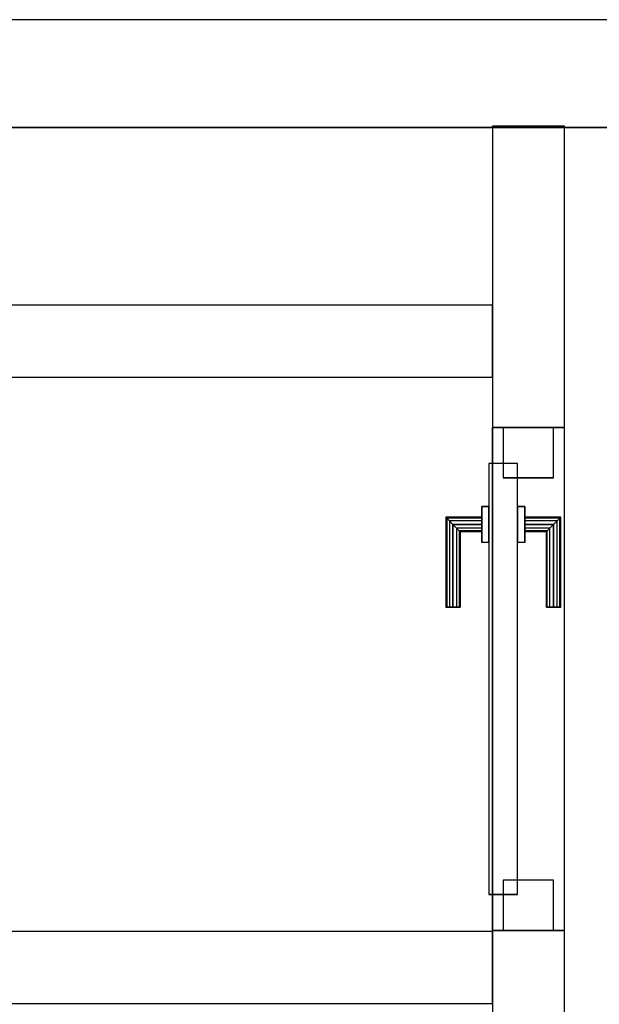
# Model space of a CAD drawing. Header units: metres. Extents: x 391.1 to 430.4, y 12.7 to 28.4.
# Tile 140 of 168: x 408.1 to 408.9, y 26.9 to 28.2. Entities that reach past the tile are written whole.
import ezdxf

# ---------------------------------------------------------------- set-up
doc = ezdxf.new("R2010")
doc.units = ezdxf.units.M
doc.layers.add('01_CARPINTERIA', color=5, linetype='Continuous', lineweight=25, true_color=0x0000ff)
doc.layers.add('01_SUELOS', color=7, linetype='Continuous', lineweight=25, true_color=0x007f00)
for name, color, linetype, lineweight in [('A-GENM-____-OTLN', 7, 'Continuous', 18), ('A-WALL-____-MCUT', 7, 'Continuous', 25), ('A-WALL-____-OTLN', 7, 'Continuous', 25)]:
    doc.layers.add(name, color=color, linetype=linetype, lineweight=lineweight)

# ---------------------------------------------------------------- blocks, each defined once
blk = doc.blocks.new('Family - Envans PB-155432-02_PCI_P0')
at = {"layer": 'A-WALL-____-MCUT', "color": 253, "true_color": 0xaaaaaa}
for p, q in [((0.4193, 0.1), (0, 0.1)), ((0, 0.1), (0, 0)), ((0.4193, 0), (0.4193, 0.1)), ((0, 0), (0.4193, 0))]:
    blk.add_line(p, q, dxfattribs=at)
at = {"layer": 'A-WALL-____-OTLN', "color": 253, "true_color": 0xaaaaaa}
for p, q in [((0.4193, 0.1), (0, 0.1)), ((0, 0.1), (0, 0)), ((0.4193, 0), (0.4193, 0.1)), ((0, 0), (0.4193, 0))]:
    blk.add_line(p, q, dxfattribs=at)
at = {"layer": 'A-WALL-____-OTLN', "color": 253, "lineweight": 18, "true_color": 0xaaaaaa}
blk.add_line((0, 0), (0.4193, 0), dxfattribs=at)
blk = doc.blocks.new('Family - Envans PB-155491-02_PCI_P0')
at = {"layer": 'A-WALL-____-MCUT', "color": 253, "true_color": 0xaaaaaa}
for p, q in [((1.4028, 0.1), (0, 0.1)), ((0, 0.1), (0, 0)), ((1.4028, 0), (1.4028, 0.1)), ((0, 0), (1.4028, 0))]:
    blk.add_line(p, q, dxfattribs=at)
at = {"layer": 'A-WALL-____-OTLN', "color": 253, "true_color": 0xaaaaaa}
for p, q in [((1.4028, 0.1), (0, 0.1)), ((0, 0.1), (0, 0)), ((1.4028, 0), (1.4028, 0.1)), ((0, 0), (1.4028, 0))]:
    blk.add_line(p, q, dxfattribs=at)
at = {"layer": 'A-WALL-____-OTLN', "color": 253, "lineweight": 18, "true_color": 0xaaaaaa}
blk.add_line((0, 0), (1.4028, 0), dxfattribs=at)
blk = doc.blocks.new('Family - Envans PB-155549-02_PCI_P0')
at = {"layer": 'A-WALL-____-MCUT', "color": 253, "true_color": 0xaaaaaa}
for p, q in [((1.4028, 0.1), (0, 0.1)), ((0, 0.1), (0, 0)), ((1.4028, 0), (1.4028, 0.1)), ((0, 0), (1.4028, 0))]:
    blk.add_line(p, q, dxfattribs=at)
at = {"layer": 'A-WALL-____-OTLN', "color": 253, "true_color": 0xaaaaaa}
for p, q in [((1.4028, 0.1), (0, 0.1)), ((0, 0.1), (0, 0)), ((1.4028, 0), (1.4028, 0.1)), ((0, 0), (1.4028, 0))]:
    blk.add_line(p, q, dxfattribs=at)
at = {"layer": 'A-WALL-____-OTLN', "color": 253, "lineweight": 18, "true_color": 0xaaaaaa}
blk.add_line((0, 0), (1.4028, 0), dxfattribs=at)
blk = doc.blocks.new('Family - Envans PB-155654-02_PCI_P0')
at = {"layer": 'A-WALL-____-MCUT', "color": 253, "true_color": 0xaaaaaa}
for p, q in [((12.4075, 0.15), (0, 0.15)), ((12.4075, 0.1482), (12.4075, 0.15)), ((12.5075, 0.1482), (12.4075, 0.1482)), ((12.5075, 0.15), (12.5075, 0.1482)), ((14.0103, 0.15), (12.5075, 0.15)), ((0, 0), (14.0103, 0))]:
    blk.add_line(p, q, dxfattribs=at)
at = {"layer": 'A-WALL-____-OTLN', "color": 253, "true_color": 0xaaaaaa}
for p, q in [((12.4075, 0.15), (0, 0.15)), ((12.4075, 0.1482), (12.4075, 0.15)), ((12.5075, 0.1482), (12.4075, 0.1482)), ((12.5075, 0.15), (12.5075, 0.1482)), ((14.0103, 0.15), (12.5075, 0.15)), ((0, 0), (14.0103, 0))]:
    blk.add_line(p, q, dxfattribs=at)
at = {"layer": 'A-WALL-____-OTLN', "color": 253, "lineweight": 18, "true_color": 0xaaaaaa}
blk.add_line((0, 0), (14.0103, 0), dxfattribs=at)
blk = doc.blocks.new('Family - LONDR55-XX_ZZ-ARQ-CAA-M3D-Londres55-155949-02_PCI_P0')
at = {"layer": '01_CARPINTERIA', "color": 161, "true_color": 0xaaaaff}
for p, q in [((0.45, 0.1487), (0.45, 0.15)), ((0.45, 0.15), (0.45, 0.1487)), ((0.575, 0.15), (0.45, 0.15)), ((0.45, 0.145), (0.45, 0.1487)), ((0.45, 0.1487), (0.45, 0.145)), ((0.5737, 0.1487), (0.45, 0.1487)), ((0.5737, 0.1487), (0.45, 0.1487)), ((0.45, 0.14), (0.45, 0.145)), ((0.45, 0.145), (0.45, 0.14)), ((0.57, 0.145), (0.45, 0.145)), ((0.57, 0.145), (0.45, 0.145)), ((0.45, 0.135), (0.45, 0.14)), ((0.45, 0.14), (0.45, 0.135)), ((0.45, 0.14), (0.565, 0.14)), ((0.565, 0.14), (0.45, 0.14)), ((0.56, 0.135), (0.565, 0.14)), ((0.565, 0.14), (0.56, 0.135)), ((0.57, 0.145), (0.565, 0.14)), ((0.565, 0.14), (0.57, 0.145)), ((0.565, 0.14), (0.565, 0.1)), ((0.565, 0.1), (0.565, 0.14)), ((0.5737, 0.1487), (0.57, 0.145)), ((0.57, 0.145), (0.5737, 0.1487)), ((0.57, 0.1), (0.57, 0.145)), ((0.57, 0.1), (0.57, 0.145)), ((0.575, 0.15), (0.5737, 0.1487)), ((0.5737, 0.1487), (0.575, 0.15)), ((0.5737, 0.1), (0.5737, 0.1487)), ((0.5737, 0.1), (0.5737, 0.1487)), ((0.575, 0.1), (0.575, 0.15)), ((0.45, 0.135), (0.45, 0.1313)), ((0.45, 0.1313), (0.45, 0.135)), ((0.56, 0.135), (0.45, 0.135)), ((0.56, 0.135), (0.45, 0.135)), ((0.45, 0.1313), (0.45, 0.13)), ((0.45, 0.13), (0.45, 0.1313)), ((0.5563, 0.1313), (0.45, 0.1313)), ((0.5563, 0.1313), (0.45, 0.1313)), ((0.555, 0.13), (0.45, 0.13)), ((0.555, 0.13), (0.5563, 0.1313)), ((0.5563, 0.1313), (0.555, 0.13)), ((0.555, 0.1), (0.555, 0.13)), ((0.5563, 0.1313), (0.56, 0.135)), ((0.56, 0.135), (0.5563, 0.1313)), ((0.5563, 0.1), (0.5563, 0.1313)), ((0.5563, 0.1), (0.5563, 0.1313)), ((0.56, 0.1), (0.56, 0.135)), ((0.56, 0.1), (0.56, 0.135)), ((0.59, 0.1), (0.54, 0.1)), ((0.54, 0.1), (0.59, 0.1)), ((0.54, 0.09), (0.54, 0.1)), ((0.54, 0.09), (0.54, 0.1)), ((0.5563, 0.1), (0.555, 0.1)), ((0.555, 0.1), (0.5563, 0.1)), ((0.56, 0.1), (0.5563, 0.1)), ((0.5563, 0.1), (0.56, 0.1)), ((0.565, 0.1), (0.56, 0.1)), ((0.56, 0.1), (0.565, 0.1)), ((0.57, 0.1), (0.565, 0.1)), ((0.565, 0.1), (0.57, 0.1)), ((0.57, 0.1), (0.5737, 0.1)), ((0.5737, 0.1), (0.57, 0.1)), ((0.5737, 0.1), (0.575, 0.1)), ((0.575, 0.1), (0.5737, 0.1)), ((0.59, 0.09), (0.59, 0.1)), ((0.59, 0.1), (0.59, 0.09)), ((0.65, 0.09), (0.05, 0.09)), ((0.05, 0.09), (0.05, 0.05)), ((0.65, 0.09), (0.05, 0.09)), ((0.05, 0.05), (0.05, 0.09)), ((0.59, 0.09), (0.54, 0.09)), ((0.54, 0.09), (0.59, 0.09)), ((0.65, 0.05), (0.65, 0.09)), ((0.65, 0.05), (0.65, 0.09)), ((0.07, 0.07), (0, 0.07)), ((0, 0.07), (0, 0)), ((0.07, 0.07), (0, 0.07)), ((0, 0), (0, 0.07)), ((0.07, 0), (0.07, 0.07)), ((0.07, 0), (0.07, 0.07)), ((0.7, 0.07), (0.63, 0.07)), ((0.63, 0.07), (0.63, 0)), ((0.7, 0.07), (0.63, 0.07)), ((0.63, 0), (0.63, 0.07)), ((0.7, 0), (0.7, 0.07)), ((0.7, 0), (0.7, 0.07)), ((0.05, 0.05), (0.65, 0.05)), ((0.05, 0.05), (0.65, 0.05)), ((0.54, 0.05), (0.59, 0.05)), ((0.59, 0.05), (0.54, 0.05)), ((0.54, 0.04), (0.54, 0.05)), ((0.54, 0.04), (0.54, 0.05)), ((0.59, 0.04), (0.59, 0.05)), ((0.59, 0.05), (0.59, 0.04)), ((0.54, 0.04), (0.59, 0.04)), ((0.59, 0.04), (0.54, 0.04)), ((0.5563, 0.04), (0.555, 0.04)), ((0.555, 0.04), (0.5563, 0.04)), ((0.555, 0.01), (0.555, 0.04)), ((0.56, 0.04), (0.5563, 0.04)), ((0.5563, 0.04), (0.56, 0.04)), ((0.5563, 0.0087), (0.5563, 0.04)), ((0.5563, 0.0087), (0.5563, 0.04)), ((0.56, 0.04), (0.565, 0.04)), ((0.565, 0.04), (0.56, 0.04)), ((0.56, 0.005), (0.56, 0.04)), ((0.56, 0.005), (0.56, 0.04)), ((0.565, 0.04), (0.57, 0.04)), ((0.57, 0.04), (0.565, 0.04)), ((0.565, 0.04), (0.565, 0)), ((0.565, 0), (0.565, 0.04)), ((0.57, 0.04), (0.5737, 0.04)), ((0.5737, 0.04), (0.57, 0.04)), ((0.57, -0.005), (0.57, 0.04)), ((0.57, -0.005), (0.57, 0.04)), ((0.5737, 0.04), (0.575, 0.04)), ((0.575, 0.04), (0.5737, 0.04)), ((0.5737, -0.0087), (0.5737, 0.04)), ((0.5737, -0.0087), (0.5737, 0.04)), ((0.575, -0.01), (0.575, 0.04)), ((0, 0), (0.07, 0)), ((0, 0), (0.07, 0)), ((0.45, 0.0087), (0.45, 0.01)), ((0.45, 0.01), (0.45, 0.0087)), ((0.45, 0.01), (0.555, 0.01)), ((0.45, 0.005), (0.45, 0.0087)), ((0.45, 0.0087), (0.45, 0.005)), ((0.45, 0.0087), (0.5563, 0.0087)), ((0.45, 0.0087), (0.5563, 0.0087)), ((0.45, 0), (0.45, 0.005)), ((0.45, 0.005), (0.45, 0)), ((0.45, 0.005), (0.56, 0.005)), ((0.45, 0.005), (0.56, 0.005)), ((0.45, -0.005), (0.45, 0)), ((0.45, 0), (0.45, -0.005)), ((0.565, 0), (0.45, 0)), ((0.45, 0), (0.565, 0)), ((0.5563, 0.0087), (0.555, 0.01)), ((0.555, 0.01), (0.5563, 0.0087)), ((0.56, 0.005), (0.5563, 0.0087)), ((0.5563, 0.0087), (0.56, 0.005)), ((0.565, 0), (0.56, 0.005)), ((0.56, 0.005), (0.565, 0)), ((0.57, -0.005), (0.565, 0)), ((0.63, 0), (0.7, 0)), ((0.63, 0), (0.7, 0)), ((0.45, -0.005), (0.45, -0.0087)), ((0.45, -0.0087), (0.45, -0.005)), ((0.45, -0.005), (0.57, -0.005)), ((0.45, -0.005), (0.57, -0.005)), ((0.45, -0.0087), (0.45, -0.01)), ((0.45, -0.01), (0.45, -0.0087)), ((0.45, -0.0087), (0.5737, -0.0087)), ((0.45, -0.0087), (0.5737, -0.0087)), ((0.45, -0.01), (0.575, -0.01)), ((0.565, 0), (0.57, -0.005)), ((0.57, -0.005), (0.5737, -0.0087)), ((0.5737, -0.0087), (0.57, -0.005)), ((0.5737, -0.0087), (0.575, -0.01)), ((0.575, -0.01), (0.5737, -0.0087))]:
    blk.add_line(p, q, dxfattribs=at)
blk = doc.blocks.new('Family - Porta PB-155950-02_PCI_P0')
blk.add_blockref('Family - LONDR55-XX_ZZ-ARQ-CAA-M3D-Londres55-155949-02_PCI_P0', (0, 0))
blk = doc.blocks.new('Family - LONDR55-XX_ZZ-ARQ-CAA-M3D-Londres55-155971-02_PCI_P0')
at = {"layer": '01_SUELOS', "color": 9, "true_color": 0xaad4aa}
for p, q in [((13.5014, 14.8776), (9.9473, 14.8776)), ((13.5014, 14.8776), (9.9473, 14.8776)), ((9.9473, 14.8776), (13.5014, 14.8776)), ((9.9473, 14.8776), (13.5014, 14.8776))]:
    blk.add_line(p, q, dxfattribs=at)
blk = doc.blocks.new('Family - Envans PB-155991-02_PCI_P0')
at = {"layer": 'A-WALL-____-MCUT', "color": 253, "true_color": 0xaaaaaa}
for p, q in [((0.91, 0.1), (0.8061, 0.1)), ((0.91, 0), (0.91, 0.1)), ((0.8061, 0), (0.91, 0))]:
    blk.add_line(p, q, dxfattribs=at)
at = {"layer": 'A-WALL-____-OTLN', "color": 253, "true_color": 0xaaaaaa}
for p, q in [((1.61, 0.1), (0, 0.1)), ((0.91, 0.1), (1.61, 0.1)), ((0.91, 0.1), (0.91, 0)), ((1.61, 0), (1.61, 0.1)), ((1.61, 0), (1.61, 0.1)), ((0, 0), (1.61, 0)), ((0.91, 0), (1.61, 0))]:
    blk.add_line(p, q, dxfattribs=at)
at = {"layer": 'A-WALL-____-OTLN', "color": 253, "lineweight": 18, "true_color": 0xaaaaaa}
blk.add_line((0, 0), (1.61, 0), dxfattribs=at)
blk = doc.blocks.new('Family - Vano de puerta PB-155993-02_PCI_P0')
at = {"layer": 'A-GENM-____-OTLN', "color": 253, "true_color": 0xaaaaaa}
for p, q in [((408.8793, 27.6608), (408.7793, 27.6608)), ((408.7793, 27.6608), (408.7793, 26.9608)), ((408.8793, 27.6608), (408.7793, 27.6608)), ((408.7793, 26.9608), (408.7793, 27.6608)), ((408.8793, 26.9608), (408.8793, 27.6608)), ((408.8793, 27.6608), (408.8793, 26.9608)), ((408.7793, 26.9608), (408.8793, 26.9608)), ((408.8793, 26.9608), (408.7793, 26.9608))]:
    blk.add_line(p, q, dxfattribs=at)
blk = doc.blocks.new('LONDR55-XX_ZZ-ARQ-CAA-M3D-Londres55_ifc-1-02_PCI_P0')
at = {"layer": '01_CARPINTERIA', "color": 253, "lineweight": 18, "true_color": 0xaaaaaa, "rotation": 90}
blk.add_blockref('Family - Porta PB-155950-02_PCI_P0', (408.8643, 26.9608), dxfattribs=at)
at = {"layer": '01_SUELOS', "color": 253, "lineweight": 18, "true_color": 0xaaaaaa}
blk.add_blockref('Family - LONDR55-XX_ZZ-ARQ-CAA-M3D-Londres55-155971-02_PCI_P0', (397.3291, 13.2006), dxfattribs=at)
at = {"layer": 'A-GENM-____-OTLN', "color": 253, "lineweight": 18, "true_color": 0xaaaaaa}
blk.add_blockref('Family - Vano de puerta PB-155993-02_PCI_P0', (0, 0), dxfattribs=at)
at = {"layer": 'A-WALL-____-OTLN', "color": 253, "lineweight": 18, "true_color": 0xaaaaaa}
for name, p, rotation in [('Family - Envans PB-155654-02_PCI_P0', (421.2867, 28.2282), 180), ('Family - Envans PB-155432-02_PCI_P0', (408.8793, 27.6608), 90), ('Family - Envans PB-155991-02_PCI_P0', (408.8793, 26.0508), 90)]:
    blk.add_blockref(name, p, dxfattribs=dict(at, rotation=rotation))
for name, p in [('Family - Envans PB-155491-02_PCI_P0', (407.3764, 27.7308)), ('Family - Envans PB-155549-02_PCI_P0', (407.3764, 26.8594))]:
    blk.add_blockref(name, p, dxfattribs=at)

msp = doc.modelspace()

# ---------------------------------------------------------------- block references
at = {"lineweight": 5}
msp.add_blockref('LONDR55-XX_ZZ-ARQ-CAA-M3D-Londres55_ifc-1-02_PCI_P0', (0, 0), dxfattribs=at)

doc.saveas('drawing.dxf')
